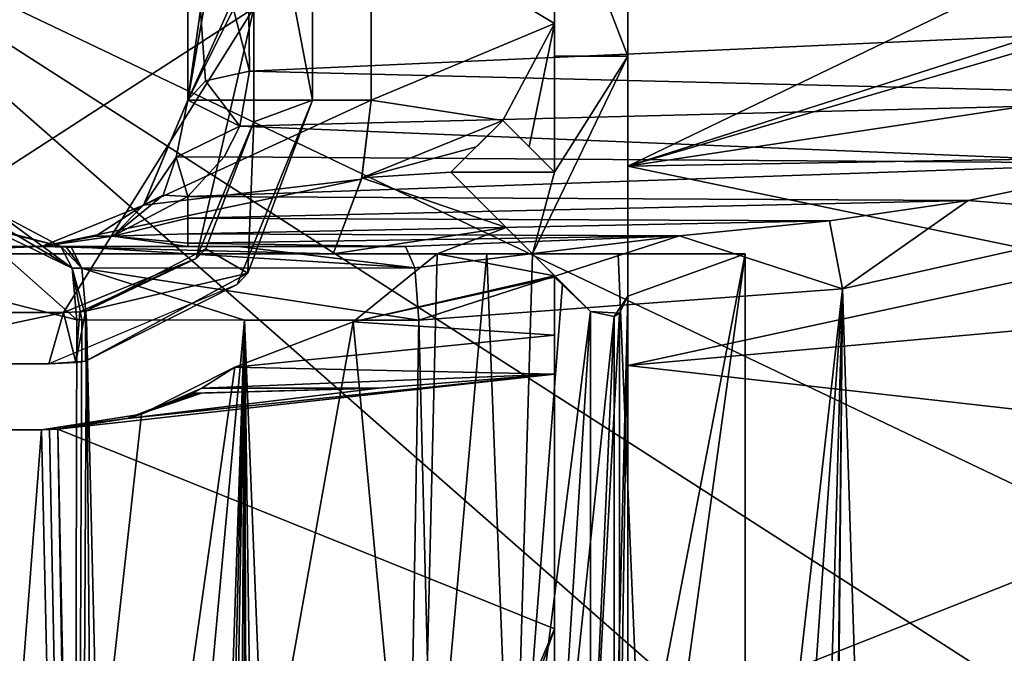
# Model space of a CAD drawing. Extents: x -54 to 446, y -6 to 1624.
# Tile 198 of 225: x 2.7 to 16.13, y 1607.55 to 1616.2. Entities that reach past the tile are written whole.
import ezdxf

# ---------------------------------------------------------------- set-up
doc = ezdxf.new("R2010")
doc.units = 0
doc.header["$LTSCALE"] = 46.933333
for name, color, linetype in [('1000', 7, 'CONTINUOUS'), ('1023', 7, 'CONTINUOUS'), ('1028', 7, 'CONTINUOUS'), ('1041', 7, 'CONTINUOUS'), ('1050', 7, 'CONTINUOUS'), ('1100', 7, 'CONTINUOUS'), ('1104', 7, 'CONTINUOUS'), ('1126', 7, 'CONTINUOUS'), ('1130', 7, 'CONTINUOUS'), ('1135', 7, 'CONTINUOUS'), ('1136', 7, 'CONTINUOUS'), ('1149', 7, 'CONTINUOUS'), ('1214', 7, 'CONTINUOUS'), ('1215', 7, 'CONTINUOUS'), ('1217', 7, 'CONTINUOUS'), ('1239', 7, 'CONTINUOUS'), ('1243', 7, 'CONTINUOUS'), ('1249', 7, 'CONTINUOUS'), ('1255', 7, 'CONTINUOUS'), ('1273', 7, 'CONTINUOUS'), ('1285', 7, 'CONTINUOUS'), ('1304', 7, 'CONTINUOUS'), ('1333', 7, 'CONTINUOUS'), ('1345', 7, 'CONTINUOUS'), ('1363', 7, 'CONTINUOUS'), ('1382', 7, 'CONTINUOUS'), ('1386', 7, 'CONTINUOUS'), ('1401', 7, 'CONTINUOUS'), ('1418', 7, 'CONTINUOUS'), ('1435', 7, 'CONTINUOUS'), ('1469', 7, 'CONTINUOUS'), ('1528', 7, 'CONTINUOUS'), ('1531', 7, 'CONTINUOUS'), ('1534', 7, 'CONTINUOUS'), ('1551', 7, 'CONTINUOUS'), ('887', 7, 'CONTINUOUS'), ('893', 7, 'CONTINUOUS'), ('900', 7, 'CONTINUOUS'), ('906', 7, 'CONTINUOUS'), ('934', 7, 'CONTINUOUS'), ('940', 7, 'CONTINUOUS'), ('953', 7, 'CONTINUOUS'), ('965', 7, 'CONTINUOUS'), ('971', 7, 'CONTINUOUS'), ('973', 7, 'CONTINUOUS'), ('979', 7, 'CONTINUOUS'), ('984', 7, 'CONTINUOUS'), ('987', 7, 'CONTINUOUS'), ('993', 7, 'CONTINUOUS'), ('994', 7, 'CONTINUOUS'), ('995', 7, 'CONTINUOUS')]:
    doc.layers.add(name, color=color, linetype=linetype)

msp = doc.modelspace()

# ---------------------------------------------------------------- linework, layer by layer
at = {"layer": '1000', "color": 7, "linetype": 'CONTINUOUS'}
for points in [[(-0.001, 1570.5, -16), (1.883, 1612.502, -15.889), (3.383, 1570.5, -15.638), (-0.001, 1570.5, -16)], [(1.883, 1612.502, -15.889), (3.484, 1612.1, -15.616), (3.383, 1570.5, -15.638), (1.883, 1612.502, -15.889)], [(3.383, 1570.5, -15.638), (3.616, 1612.1, -15.586), (3.955, 1570.392, -15.504), (3.383, 1570.5, -15.638)], [(3.616, 1612.1, -15.586), (3.383, 1570.5, -15.638), (3.55, 1612.1, -15.601), (3.616, 1612.1, -15.586)], [(3.383, 1570.5, -15.638), (3.484, 1612.1, -15.616), (3.55, 1612.1, -15.601), (3.383, 1570.5, -15.638)], [(3.616, 1612.1, -15.586), (4.061, 1593.485, -15.476), (3.955, 1570.392, -15.504), (3.616, 1612.1, -15.586)]]:
    msp.add_3dface(points, dxfattribs=at)
at = {"layer": '1023', "color": 7, "linetype": 'CONTINUOUS'}
for points in [[(22.574, 1616.248, -12.389), (5.841, 1615.496, -9.683), (5.827, 1616.704, -9.364), (22.574, 1616.248, -12.389)], [(22.574, 1616.248, -12.389), (20.779, 1615.124, -12.503), (5.841, 1615.496, -9.683), (22.574, 1616.248, -12.389)], [(5.841, 1615.496, -9.683), (20.779, 1615.124, -12.503), (5.707, 1614.741, -10.093), (5.841, 1615.496, -9.683)], [(20.779, 1615.124, -12.503), (18.084, 1614.239, -12.71), (5.707, 1614.741, -10.093), (20.779, 1615.124, -12.503)], [(18.084, 1614.239, -12.71), (5.494, 1614.326, -10.404), (5.707, 1614.741, -10.093), (18.084, 1614.239, -12.71)], [(18.084, 1614.239, -12.71), (5, 1613.781, -10.966), (5.494, 1614.326, -10.404), (18.084, 1614.239, -12.71)], [(18.084, 1614.239, -12.71), (15.641, 1613.728, -12.923), (5, 1613.781, -10.966), (18.084, 1614.239, -12.71)], [(5, 1613.781, -10.966), (15.641, 1613.728, -12.923), (5, 1613.488, -11.48), (5, 1613.781, -10.966)], [(15.641, 1613.728, -12.923), (13.749, 1613.451, -13.103), (5, 1613.488, -11.48), (15.641, 1613.728, -12.923)], [(13.749, 1613.451, -13.103), (5, 1613.274, -12.032), (5, 1613.488, -11.48), (13.749, 1613.451, -13.103)], [(13.749, 1613.451, -13.103), (11.705, 1613.246, -13.309), (5, 1613.274, -12.032), (13.749, 1613.451, -13.103)], [(11.705, 1613.246, -13.309), (5, 1613.144, -12.609), (5, 1613.274, -12.032), (11.705, 1613.246, -13.309)], [(11.705, 1613.246, -13.309), (7.965, 1613.1, -13.721), (5, 1613.144, -12.609), (11.705, 1613.246, -13.309)], [(7.965, 1613.1, -13.721), (5, 1613.1, -13.199), (5, 1613.144, -12.609), (7.965, 1613.1, -13.721)]]:
    msp.add_3dface(points, dxfattribs=at)
at = {"layer": '1028', "color": 7, "linetype": 'CONTINUOUS'}
for points in [[(4.399, 1613.67, -10.41), (4.394, 1613.666, -3.91), (5, 1615.1, -3.76), (4.399, 1613.67, -10.41)], [(4.841, 1614.318, -9.457), (4.399, 1613.67, -10.41), (5, 1615.1, -3.76), (4.841, 1614.318, -9.457)], [(5, 1615.1, -8.778), (4.841, 1614.318, -9.457), (5, 1615.1, -3.76), (5, 1615.1, -8.778)], [(3.739, 1613.242, -11.595), (3, 1613.1, -12.846), (4.394, 1613.666, -3.91), (3.739, 1613.242, -11.595)], [(3, 1613.1, -12.846), (3, 1613.1, -3.97), (4.394, 1613.666, -3.91), (3, 1613.1, -12.846)], [(4.399, 1613.67, -10.41), (3.739, 1613.242, -11.595), (4.394, 1613.666, -3.91), (4.399, 1613.67, -10.41)]]:
    msp.add_3dface(points, dxfattribs=at)
at = {"layer": '1041', "color": 7, "linetype": 'CONTINUOUS'}
for points in [[(5, 1620.1, -3.234), (5, 1615.1, -3.76), (5.7, 1620.1, -3.234), (5, 1620.1, -3.234)], [(5.7, 1620.1, -3.234), (5, 1615.1, -3.76), (5.7, 1619.1, -3.339), (5.7, 1620.1, -3.234)], [(6.8, 1619.1, -3.339), (5, 1615.1, -3.76), (7.5, 1620.1, -3.234), (6.8, 1619.1, -3.339)], [(7.5, 1620.1, -3.234), (5, 1615.1, -3.76), (7.5, 1615.1, -3.76), (7.5, 1620.1, -3.234)], [(5.7, 1619.1, -3.339), (5, 1615.1, -3.76), (6.8, 1619.1, -3.339), (5.7, 1619.1, -3.339)], [(5, 1615.1, -3.76), (4.394, 1613.666, -3.91), (7.5, 1615.1, -3.76), (5, 1615.1, -3.76)], [(7.5, 1615.1, -3.76), (4.394, 1613.666, -3.91), (7.368, 1614.019, -3.873), (7.5, 1615.1, -3.76)], [(3, 1613.1, -3.97), (6.98, 1613, -3.98), (7.368, 1614.019, -3.873), (3, 1613.1, -3.97)], [(4.394, 1613.666, -3.91), (3, 1613.1, -3.97), (7.368, 1614.019, -3.873), (4.394, 1613.666, -3.91)], [(3, 1613.1, -3.97), (0.376, 1613, -3.98), (6.98, 1613, -3.98), (3, 1613.1, -3.97)], [(0.376, 1613, -3.98), (3, 1613.1, -3.97), (0.42, 1613.047, -3.975), (0.376, 1613, -3.98)], [(3, 1613.1, -3.97), (0.465, 1613.1, -3.97), (0.42, 1613.047, -3.975), (3, 1613.1, -3.97)]]:
    msp.add_3dface(points, dxfattribs=at)
at = {"layer": '1050', "color": 7, "linetype": 'CONTINUOUS'}
for points in [[(13.929, 1612.521, -13.69), (18.341, 1613.508, -13.008), (15.573, 1561.499, -12.771), (13.929, 1612.521, -13.69)], [(15.573, 1561.499, -12.771), (18.341, 1613.508, -13.008), (17.686, 1561.544, -12.329), (15.573, 1561.499, -12.771)], [(8.148, 1612.094, -14.705), (13.929, 1612.521, -13.69), (9.204, 1570.497, -14.252), (8.148, 1612.094, -14.705)], [(9.204, 1570.497, -14.252), (13.929, 1612.521, -13.69), (10.981, 1570.496, -13.855), (9.204, 1570.497, -14.252)], [(10.981, 1570.496, -13.855), (13.929, 1612.521, -13.69), (12.742, 1569.754, -13.465), (10.981, 1570.496, -13.855)], [(12.742, 1569.754, -13.465), (13.929, 1612.521, -13.69), (13.46, 1567.995, -13.294), (12.742, 1569.754, -13.465)], [(13.929, 1612.521, -13.69), (13.461, 1561.46, -13.229), (13.46, 1565.532, -13.27), (13.929, 1612.521, -13.69)], [(13.46, 1567.995, -13.294), (13.929, 1612.521, -13.69), (13.46, 1566.774, -13.282), (13.46, 1567.995, -13.294)], [(13.46, 1566.774, -13.282), (13.929, 1612.521, -13.69), (13.46, 1565.532, -13.27), (13.46, 1566.774, -13.282)], [(13.461, 1561.46, -13.229), (13.929, 1612.521, -13.69), (15.573, 1561.499, -12.771), (13.461, 1561.46, -13.229)], [(3.616, 1612.1, -15.586), (5.769, 1612.097, -15.158), (4.061, 1593.485, -15.476), (3.616, 1612.1, -15.586)], [(4.061, 1593.485, -15.476), (5.769, 1612.097, -15.158), (4.404, 1570.7, -15.382), (4.061, 1593.485, -15.476)], [(4.404, 1570.7, -15.382), (5.769, 1612.097, -15.158), (4.737, 1570.7, -15.301), (4.404, 1570.7, -15.382)], [(4.737, 1570.7, -15.301), (5.769, 1612.097, -15.158), (5.071, 1570.7, -15.22), (4.737, 1570.7, -15.301)], [(5.071, 1570.7, -15.22), (5.769, 1612.097, -15.158), (5.477, 1563.05, -15.111), (5.071, 1570.7, -15.22)], [(5.477, 1563.05, -15.111), (5.769, 1612.097, -15.158), (5.77, 1562.246, -15.037), (5.477, 1563.05, -15.111)], [(5.769, 1612.097, -15.158), (8.148, 1612.094, -14.705), (7.431, 1570.498, -14.66), (5.769, 1612.097, -15.158)], [(5.77, 1562.246, -15.037), (5.769, 1612.097, -15.158), (5.923, 1565.508, -15.005), (5.77, 1562.246, -15.037)], [(5.923, 1565.508, -15.005), (5.769, 1612.097, -15.158), (5.922, 1567.265, -15.009), (5.923, 1565.508, -15.005)], [(5.922, 1567.265, -15.009), (5.769, 1612.097, -15.158), (5.921, 1568.999, -15.013), (5.922, 1567.265, -15.009)], [(5.921, 1568.999, -15.013), (5.769, 1612.097, -15.158), (6.352, 1570.048, -14.912), (5.921, 1568.999, -15.013)], [(6.352, 1570.048, -14.912), (5.769, 1612.097, -15.158), (7.431, 1570.498, -14.66), (6.352, 1570.048, -14.912)], [(7.431, 1570.498, -14.66), (8.148, 1612.094, -14.705), (9.204, 1570.497, -14.252), (7.431, 1570.498, -14.66)]]:
    msp.add_3dface(points, dxfattribs=at)
at = {"layer": '1100', "color": 7, "linetype": 'CONTINUOUS'}
for points in [[(3.266, 1613.1, -14.333), (3.266, 1613.1, -14.64), (2.276, 1613.362, -14.894), (3.266, 1613.1, -14.333)], [(3.266, 1613.1, -14.333), (2.276, 1613.362, -14.894), (2.33, 1613.333, -14.563), (3.266, 1613.1, -14.333)]]:
    msp.add_3dface(points, dxfattribs=at)
at = {"layer": '1104', "color": 7, "linetype": 'CONTINUOUS'}
for points in [[(11, 1618.3, -8.348), (11, 1618.3, -4), (11, 1615.7, -4), (11, 1618.3, -8.348)], [(11, 1618.3, -8.348), (11, 1615.7, -4), (11, 1614.198, -8.978), (11, 1618.3, -8.348)], [(11, 1615.7, -3.697), (11, 1613, -3.98), (11, 1615.7, -4), (11, 1615.7, -3.697)], [(11, 1615.7, -4), (11, 1613, -3.98), (11, 1614.198, -8.978), (11, 1615.7, -4)], [(11, 1612.424, -10), (11, 1611.478, -12.151), (11, 1614.198, -8.978), (11, 1612.424, -10)], [(11, 1613, -6.145), (11, 1612.424, -6.145), (11, 1614.198, -8.978), (11, 1613, -6.145)], [(11, 1613, -3.98), (11, 1613, -6.145), (11, 1614.198, -8.978), (11, 1613, -3.98)], [(11, 1612.424, -6.145), (11, 1612.424, -10), (11, 1614.198, -8.978), (11, 1612.424, -6.145)], [(11, 1604.676, -10), (11, 1611.478, -12.151), (11, 1612.424, -10), (11, 1604.676, -10)], [(11, 1606.442, -12.105), (11, 1611.478, -12.151), (11, 1604.676, -10), (11, 1606.442, -12.105)]]:
    msp.add_3dface(points, dxfattribs=at)
at = {"layer": '1126', "color": 7, "linetype": 'CONTINUOUS'}
for points in [[(9.293, 1614.821, -8.377), (8.931, 1614.46, -8.476), (8.586, 1614.114, -3.863), (9.293, 1614.821, -8.377)], [(9.293, 1614.821, -8.377), (8.586, 1614.114, -3.863), (9.293, 1614.821, -3.789), (9.293, 1614.821, -8.377)], [(8.931, 1614.46, -8.476), (8.586, 1614.114, -8.6), (8.586, 1614.114, -3.863), (8.931, 1614.46, -8.476)]]:
    msp.add_3dface(points, dxfattribs=at)
at = {"layer": '1130', "color": 7, "linetype": 'CONTINUOUS'}
for points in [[(0, 1610.6, -12.6), (0, 1610.6, -14), (3, 1610.6, -13.675), (0, 1610.6, -12.6)], [(0, 1610.6, -12.6), (3, 1610.6, -13.675), (1.511, 1610.6, -12.509), (0, 1610.6, -12.6)], [(3, 1610.6, -13.675), (3, 1610.6, -12.238), (1.511, 1610.6, -12.509), (3, 1610.6, -13.675)]]:
    msp.add_3dface(points, dxfattribs=at)
at = {"layer": '1135', "color": 7, "linetype": 'CONTINUOUS'}
for points in [[(10, 1607.881, -12.299), (10, 1604.4, -12.272), (10, 1612.682, -10), (10, 1607.881, -12.299)], [(10, 1607.881, -12.299), (10, 1612.682, -10), (10, 1611.89, -11.089), (10, 1607.881, -12.299)], [(10, 1612.682, -10), (10, 1604.4, -12.272), (10, 1604.4, -10), (10, 1612.682, -10)], [(10, 1611.359, -12.327), (10, 1607.881, -12.299), (10, 1611.89, -11.089), (10, 1611.359, -12.327)]]:
    msp.add_3dface(points, dxfattribs=at)
at = {"layer": '1136', "color": 7, "linetype": 'CONTINUOUS'}
for points in [[(3.266, 1613.1, -14.64), (3.335, 1613.1, -14.625), (3.554, 1612.807, -15.3), (3.266, 1613.1, -14.64)], [(3.42, 1612.807, -15.331), (3.266, 1613.1, -14.64), (3.554, 1612.807, -15.3), (3.42, 1612.807, -15.331)], [(3.335, 1613.1, -14.625), (3.404, 1613.1, -14.609), (3.554, 1612.807, -15.3), (3.335, 1613.1, -14.625)], [(3.616, 1612.1, -15.586), (3.55, 1612.1, -15.601), (3.42, 1612.807, -15.331), (3.616, 1612.1, -15.586)], [(3.616, 1612.1, -15.586), (3.42, 1612.807, -15.331), (3.554, 1612.807, -15.3), (3.616, 1612.1, -15.586)], [(3.55, 1612.1, -15.601), (3.484, 1612.1, -15.616), (3.42, 1612.807, -15.331), (3.55, 1612.1, -15.601)]]:
    msp.add_3dface(points, dxfattribs=at)
at = {"layer": '1149', "color": 7, "linetype": 'CONTINUOUS'}
for points in [[(4.399, 1613.67, -10.41), (4.661, 1613.8, -10.715), (3.976, 1613.243, -11.959), (4.399, 1613.67, -10.41)], [(4.661, 1613.8, -10.715), (5, 1613.781, -10.966), (3.976, 1613.243, -11.959), (4.661, 1613.8, -10.715)], [(4.399, 1613.67, -10.41), (3.976, 1613.243, -11.959), (3.739, 1613.242, -11.595), (4.399, 1613.67, -10.41)], [(3.976, 1613.243, -11.959), (3, 1613.1, -12.846), (3.739, 1613.242, -11.595), (3.976, 1613.243, -11.959)]]:
    msp.add_3dface(points, dxfattribs=at)
at = {"layer": '1214', "color": 7, "linetype": 'CONTINUOUS'}
for points in [[(3.976, 1613.243, -11.959), (5, 1613.781, -10.966), (5, 1613.488, -11.48), (3.976, 1613.243, -11.959)], [(5, 1613.274, -12.032), (3.976, 1613.243, -11.959), (5, 1613.488, -11.48), (5, 1613.274, -12.032)], [(5, 1613.144, -12.609), (3.976, 1613.243, -11.959), (5, 1613.274, -12.032), (5, 1613.144, -12.609)], [(3, 1613.1, -12.846), (3.976, 1613.243, -11.959), (5, 1613.1, -13.199), (3, 1613.1, -12.846)], [(5, 1613.1, -13.199), (3.976, 1613.243, -11.959), (5, 1613.144, -12.609), (5, 1613.1, -13.199)]]:
    msp.add_3dface(points, dxfattribs=at)
at = {"layer": '1215', "color": 7, "linetype": 'CONTINUOUS'}
for points in [[(3, 1613.1, -3.97), (1.383, 1613.1, -13.931), (0.465, 1613.1, -3.97), (3, 1613.1, -3.97)], [(2.409, 1613.1, -14.064), (1.383, 1613.1, -13.931), (3, 1613.1, -3.97), (2.409, 1613.1, -14.064)], [(2.409, 1613.1, -14.064), (3, 1613.1, -12.846), (3.266, 1613.1, -14.333), (2.409, 1613.1, -14.064)], [(3, 1613.1, -12.846), (2.409, 1613.1, -14.064), (3, 1613.1, -3.97), (3, 1613.1, -12.846)], [(3, 1613.1, -12.846), (5, 1613.1, -13.199), (3.266, 1613.1, -14.333), (3, 1613.1, -12.846)], [(3.266, 1613.1, -14.333), (5, 1613.1, -13.199), (3.266, 1613.1, -14.64), (3.266, 1613.1, -14.333)], [(3.266, 1613.1, -14.64), (5, 1613.1, -13.199), (3.335, 1613.1, -14.625), (3.266, 1613.1, -14.64)], [(3.335, 1613.1, -14.625), (5, 1613.1, -13.199), (3.404, 1613.1, -14.609), (3.335, 1613.1, -14.625)], [(3.404, 1613.1, -14.609), (5, 1613.1, -13.199), (5.683, 1613.1, -14.156), (3.404, 1613.1, -14.609)], [(5, 1613.1, -13.199), (7.965, 1613.1, -13.721), (5.683, 1613.1, -14.156), (5, 1613.1, -13.199)]]:
    msp.add_3dface(points, dxfattribs=at)
at = {"layer": '1217', "color": 7, "linetype": 'CONTINUOUS'}
for points in [[(9.7, 1613, -8.042), (9.7, 1613, -3.98), (8.586, 1614.114, -8.6), (9.7, 1613, -8.042)], [(9.7, 1613, -8.042), (8.586, 1614.114, -8.6), (9.342, 1613.358, -9.25), (9.7, 1613, -8.042)], [(8.586, 1614.114, -8.6), (9.7, 1613, -3.98), (8.586, 1614.114, -3.863), (8.586, 1614.114, -8.6)], [(10.488, 1612.212, -6.983), (10.109, 1612.591, -7.521), (9.342, 1613.358, -9.25), (10.488, 1612.212, -6.983)], [(10.488, 1612.212, -6.983), (9.342, 1613.358, -9.25), (10, 1612.7, -9.98), (10.488, 1612.212, -6.983)], [(10.109, 1612.591, -7.521), (9.7, 1613, -8.042), (9.342, 1613.358, -9.25), (10.109, 1612.591, -7.521)], [(10.488, 1612.212, -6.983), (10, 1612.7, -9.98), (10, 1612.7, -10), (10.488, 1612.212, -6.983)], [(10.488, 1612.212, -6.983), (10, 1612.7, -10), (10.488, 1612.212, -10), (10.488, 1612.212, -6.983)]]:
    msp.add_3dface(points, dxfattribs=at)
at = {"layer": '1239', "color": 7, "linetype": 'CONTINUOUS'}
for points in [[(5, 1618.753, -8.642), (5, 1615.1, -3.76), (5, 1620.1, -7.976), (5, 1618.753, -8.642)], [(5, 1615.1, -3.76), (5, 1620.1, -3.234), (5, 1620.1, -7.976), (5, 1615.1, -3.76)], [(5, 1618.753, -8.642), (5, 1615.1, -8.778), (5, 1615.1, -3.76), (5, 1618.753, -8.642)]]:
    msp.add_3dface(points, dxfattribs=at)
at = {"layer": '1243', "color": 7, "linetype": 'CONTINUOUS'}
for points in [[(9.7, 1613, -3.98), (11, 1613, -3.98), (11, 1615.7, -3.697), (9.7, 1613, -3.98)], [(9.7, 1613, -3.98), (11, 1615.7, -3.697), (10, 1614.114, -3.863), (9.7, 1613, -3.98)], [(10, 1614.114, -3.863), (11, 1615.7, -3.697), (10, 1615.7, -3.697), (10, 1614.114, -3.863)], [(9.293, 1614.821, -3.789), (8.586, 1614.114, -3.863), (10, 1614.114, -3.863), (9.293, 1614.821, -3.789)], [(8.586, 1614.114, -3.863), (9.7, 1613, -3.98), (10, 1614.114, -3.863), (8.586, 1614.114, -3.863)]]:
    msp.add_3dface(points, dxfattribs=at)
at = {"layer": '1249', "color": 7, "linetype": 'CONTINUOUS'}
for points in [[(5.239, 1615.36, -9.372), (5, 1615.1, -8.778), (5, 1618.753, -8.642), (5.239, 1615.36, -9.372)], [(5.841, 1615.496, -9.683), (5.239, 1615.36, -9.372), (5, 1618.753, -8.642), (5.841, 1615.496, -9.683)], [(5.827, 1616.704, -9.364), (5.841, 1615.496, -9.683), (5, 1618.753, -8.642), (5.827, 1616.704, -9.364)]]:
    msp.add_3dface(points, dxfattribs=at)
at = {"layer": '1255', "color": 7, "linetype": 'CONTINUOUS'}
for points in [[(11, 1615.7, -4), (11, 1618.3, -4), (10, 1618.3, -4), (11, 1615.7, -4)], [(11, 1615.7, -4), (10, 1618.3, -4), (10, 1615.7, -4), (11, 1615.7, -4)]]:
    msp.add_3dface(points, dxfattribs=at)
at = {"layer": '1273', "color": 7, "linetype": 'CONTINUOUS'}
for points in [[(2.409, 1613.1, -14.064), (3.266, 1613.1, -14.333), (1.253, 1614.171, -14.17), (2.409, 1613.1, -14.064)], [(1.253, 1614.171, -14.17), (3.266, 1613.1, -14.333), (2.33, 1613.333, -14.563), (1.253, 1614.171, -14.17)]]:
    msp.add_3dface(points, dxfattribs=at)
at = {"layer": '1285', "color": 7, "linetype": 'CONTINUOUS'}
for points in [[(10, 1612.7, -9.98), (10, 1612.691, -9.99), (10, 1612.7, -10), (10, 1612.7, -9.98)], [(10, 1612.691, -9.99), (10, 1612.682, -10), (10, 1612.7, -10), (10, 1612.691, -9.99)]]:
    msp.add_3dface(points, dxfattribs=at)
at = {"layer": '1304', "color": 7, "linetype": 'CONTINUOUS'}
for points in [[(11, 1611.478, -12.151), (20.9, 1612.364, -10.594), (17.412, 1612.866, -11.115), (11, 1611.478, -12.151)], [(20.9, 1610.358, -10.555), (20.9, 1612.364, -10.594), (11, 1611.478, -12.151), (20.9, 1610.358, -10.555)], [(11, 1606.442, -12.105), (20.9, 1610.358, -10.555), (11, 1611.478, -12.151), (11, 1606.442, -12.105)], [(4.171, 1610.755, -13.432), (3.226, 1610.606, -13.623), (10, 1611.359, -12.327), (4.171, 1610.755, -13.432)], [(10, 1611.359, -12.327), (3.226, 1610.606, -13.623), (10, 1607.881, -12.299), (10, 1611.359, -12.327)], [(7.599, 1611.165, -12.767), (4.171, 1610.755, -13.432), (10, 1611.359, -12.327), (7.599, 1611.165, -12.767)], [(5.186, 1611.1, -13.231), (4.171, 1610.755, -13.432), (7.599, 1611.165, -12.767), (5.186, 1611.1, -13.231)], [(5.062, 1611.1, -13.256), (4.171, 1610.755, -13.432), (5.124, 1611.1, -13.244), (5.062, 1611.1, -13.256)], [(5.124, 1611.1, -13.244), (4.171, 1610.755, -13.432), (5.186, 1611.1, -13.231), (5.124, 1611.1, -13.244)], [(3.226, 1610.606, -13.623), (3.593, 1592.762, -13.531), (10, 1607.881, -12.299), (3.226, 1610.606, -13.623)], [(20.9, 1610.358, -10.555), (11, 1606.442, -12.105), (20.9, 1606.859, -10.488), (20.9, 1610.358, -10.555)], [(10, 1607.881, -12.299), (3.593, 1592.762, -13.531), (8.15, 1602.55, -12.613), (10, 1607.881, -12.299)], [(10, 1604.4, -12.272), (10, 1607.881, -12.299), (8.15, 1602.55, -12.613), (10, 1604.4, -12.272)]]:
    msp.add_3dface(points, dxfattribs=at)
at = {"layer": '1333', "color": 7, "linetype": 'CONTINUOUS'}
for points in [[(7.5, 1615.1, -3.76), (7.368, 1614.019, -3.873), (7.372, 1614.036, -8.432), (7.5, 1615.1, -3.76)], [(7.5, 1615.1, -3.76), (7.372, 1614.036, -8.432), (7.5, 1615.1, -7.954), (7.5, 1615.1, -3.76)], [(6.98, 1613, -3.98), (6.98, 1613, -9.145), (7.372, 1614.036, -8.432), (6.98, 1613, -3.98)], [(7.368, 1614.019, -3.873), (6.98, 1613, -3.98), (7.372, 1614.036, -8.432), (7.368, 1614.019, -3.873)]]:
    msp.add_3dface(points, dxfattribs=at)
at = {"layer": '1345', "color": 7, "linetype": 'CONTINUOUS'}
for points in [[(9.654, 1614.46, -8.604), (9.293, 1614.821, -8.377), (10, 1614.114, -3.863), (9.654, 1614.46, -8.604)], [(9.293, 1614.821, -8.377), (9.293, 1614.821, -3.789), (10, 1614.114, -3.863), (9.293, 1614.821, -8.377)], [(10, 1614.114, -8.849), (9.654, 1614.46, -8.604), (10, 1614.114, -3.863), (10, 1614.114, -8.849)]]:
    msp.add_3dface(points, dxfattribs=at)
at = {"layer": '1363', "color": 7, "linetype": 'CONTINUOUS'}
for points in [[(3.3, 1612.2, 1.039), (0, 1612.2, 3.2), (-3.3, 1612.2, 18.626), (3.3, 1612.2, 1.039)], [(3.3, 1612.2, 1.039), (-3.3, 1612.2, 18.626), (-1.934, 1612.2, 18.999), (3.3, 1612.2, 1.039)], [(-0.523, 1612.2, 19.206), (3.3, 1612.2, 1.039), (-1.934, 1612.2, 18.999), (-0.523, 1612.2, 19.206)], [(3.3, 1612.2, 19.206), (3.3, 1612.2, 1.039), (-0.523, 1612.2, 19.206), (3.3, 1612.2, 19.206)]]:
    msp.add_3dface(points, dxfattribs=at)
at = {"layer": '1382', "color": 7, "linetype": 'CONTINUOUS'}
for points in [[(5.9, 1616.354, 19.642), (5.9, 1619.619, 5.688), (5.9, 1614.8, 19.479), (5.9, 1616.354, 19.642)], [(5.9, 1614.8, 19.479), (5.9, 1619.619, 5.688), (5.9, 1619.3, -1.5), (5.9, 1614.8, 19.479)], [(5.9, 1614.8, -1.5), (5.9, 1614.8, 19.479), (5.9, 1619.3, -1.5), (5.9, 1614.8, -1.5)]]:
    msp.add_3dface(points, dxfattribs=at)
at = {"layer": '1386', "color": 7, "linetype": 'CONTINUOUS'}
for points in [[(-1.831, 1611.5, 18.946), (-3.1, 1611.5, 18.618), (3.1, 1611.5, 19.132), (-1.831, 1611.5, 18.946)], [(-3.1, 1611.5, 18.618), (0.001, 1611.5, 3.2), (3.1, 1611.5, 19.132), (-3.1, 1611.5, 18.618)], [(-0.519, 1611.5, 19.132), (-1.831, 1611.5, 18.946), (3.1, 1611.5, 19.132), (-0.519, 1611.5, 19.132)], [(0.001, 1611.5, 3.2), (3.1, 1611.5, 1.43), (3.1, 1611.5, 19.132), (0.001, 1611.5, 3.2)]]:
    msp.add_3dface(points, dxfattribs=at)
at = {"layer": '1401', "color": 7, "linetype": 'CONTINUOUS'}
for points in [[(6.7, 1619.3, -1.5), (6.7, 1615.1, -1.5), (5.9, 1619.3, -1.5), (6.7, 1619.3, -1.5)], [(6.7, 1615.1, -1.5), (5.9, 1614.8, -1.5), (5.9, 1619.3, -1.5), (6.7, 1615.1, -1.5)], [(5.9, 1614.8, -1.5), (6.7, 1615.1, -1.5), (5.816, 1612.737, -1.5), (5.9, 1614.8, -1.5)], [(5.242, 1613.071, -1.5), (5.9, 1614.8, -1.5), (5.816, 1612.737, -1.5), (5.242, 1613.071, -1.5)], [(3.6, 1612.217, -1.5), (5.242, 1613.071, -1.5), (5.816, 1612.737, -1.5), (3.6, 1612.217, -1.5)], [(3.6, 1611.535, -1.5), (3.6, 1612.217, -1.5), (5.816, 1612.737, -1.5), (3.6, 1611.535, -1.5)]]:
    msp.add_3dface(points, dxfattribs=at)
at = {"layer": '1418', "color": 7, "linetype": 'CONTINUOUS'}
for points in [[(-0.657, 1617.93, 22.824), (-0.233, 1558.041, 16.53), (19.44, 1600.262, 20.967), (-0.657, 1617.93, 22.824)], [(92.5, 1617.93, 22.824), (-0.657, 1617.93, 22.824), (24.389, 1605.977, 21.568), (92.5, 1617.93, 22.824)], [(24.389, 1605.977, 21.568), (-0.657, 1617.93, 22.824), (20.616, 1604.258, 21.387), (24.389, 1605.977, 21.568)], [(20.616, 1604.258, 21.387), (-0.657, 1617.93, 22.824), (19.44, 1600.262, 20.967), (20.616, 1604.258, 21.387)]]:
    msp.add_3dface(points, dxfattribs=at)
at = {"layer": '1435', "color": 7, "linetype": 'CONTINUOUS'}
for points in [[(-0.544, 1616.354, 19.642), (5.9, 1616.354, 19.642), (-0.523, 1612.2, 19.206), (-0.544, 1616.354, 19.642)], [(5.9, 1616.354, 19.642), (3.3, 1612.2, 19.206), (-0.523, 1612.2, 19.206), (5.9, 1616.354, 19.642)], [(3.3, 1612.2, 19.206), (5.9, 1616.354, 19.642), (5.113, 1612.936, 19.283), (3.3, 1612.2, 19.206)], [(5.9, 1616.354, 19.642), (5.9, 1614.8, 19.479), (5.113, 1612.936, 19.283), (5.9, 1616.354, 19.642)]]:
    msp.add_3dface(points, dxfattribs=at)
at = {"layer": '1469', "color": 7, "linetype": 'CONTINUOUS'}
for points in [[(3.6, 1611.535, -0.4), (3.6, 1612.217, -0.4), (3.6, 1612.217, -1.5), (3.6, 1611.535, -0.4)], [(3.6, 1611.535, -0.4), (3.6, 1612.217, -1.5), (3.6, 1611.535, -1.5), (3.6, 1611.535, -0.4)]]:
    msp.add_3dface(points, dxfattribs=at)
at = {"layer": '1528', "color": 7, "linetype": 'CONTINUOUS'}
for points in [[(6.7, 1619.619, 5.688), (6.7, 1616.354, 19.642), (6.7, 1615.1, 19.51), (6.7, 1619.619, 5.688)], [(6.7, 1619.3, -1.5), (6.7, 1619.619, 5.688), (6.7, 1615.1, -1.5), (6.7, 1619.3, -1.5)], [(6.7, 1615.1, -1.5), (6.7, 1619.619, 5.688), (6.7, 1615.1, 19.51), (6.7, 1615.1, -1.5)]]:
    msp.add_3dface(points, dxfattribs=at)
at = {"layer": '1531', "color": 7, "linetype": 'CONTINUOUS'}
for points in [[(3.3, 1612.2, 1.039), (0.001, 1611.5, 3.2), (0, 1612.2, 3.2), (3.3, 1612.2, 1.039)], [(3.1, 1611.5, 1.43), (0.001, 1611.5, 3.2), (3.3, 1612.2, 1.039), (3.1, 1611.5, 1.43)], [(3.472, 1611.519, 0.55), (3.1, 1611.5, 1.43), (3.3, 1612.2, 1.039), (3.472, 1611.519, 0.55)], [(3.524, 1612.21, 0.336), (3.472, 1611.519, 0.55), (3.3, 1612.2, 1.039), (3.524, 1612.21, 0.336)], [(3.6, 1611.535, -0.4), (3.472, 1611.519, 0.55), (3.6, 1612.217, -0.4), (3.6, 1611.535, -0.4)], [(3.6, 1612.217, -0.4), (3.472, 1611.519, 0.55), (3.524, 1612.21, 0.336), (3.6, 1612.217, -0.4)]]:
    msp.add_3dface(points, dxfattribs=at)
at = {"layer": '1534', "color": 7, "linetype": 'CONTINUOUS'}
for points in [[(5.9, 1614.8, 19.479), (5.242, 1613.071, -1.5), (5.113, 1612.936, 19.283), (5.9, 1614.8, 19.479)], [(5.9, 1614.8, -1.5), (5.242, 1613.071, -1.5), (5.9, 1614.8, 19.479), (5.9, 1614.8, -1.5)], [(5.242, 1613.071, -1.5), (3.6, 1612.217, -1.5), (5.113, 1612.936, 19.283), (5.242, 1613.071, -1.5)], [(3.524, 1612.21, 0.336), (3.3, 1612.2, 1.039), (5.113, 1612.936, 19.283), (3.524, 1612.21, 0.336)], [(3.3, 1612.2, 1.039), (3.3, 1612.2, 19.206), (5.113, 1612.936, 19.283), (3.3, 1612.2, 1.039)], [(3.6, 1612.217, -0.4), (3.524, 1612.21, 0.336), (5.113, 1612.936, 19.283), (3.6, 1612.217, -0.4)], [(3.6, 1612.217, -1.5), (3.6, 1612.217, -0.4), (5.113, 1612.936, 19.283), (3.6, 1612.217, -1.5)]]:
    msp.add_3dface(points, dxfattribs=at)
at = {"layer": '1551', "color": 7, "linetype": 'CONTINUOUS'}
for points in [[(6.7, 1615.1, -1.5), (6.7, 1615.1, 19.51), (5.672, 1612.582, 19.246), (6.7, 1615.1, -1.5)], [(5.816, 1612.737, -1.5), (6.7, 1615.1, -1.5), (5.672, 1612.582, 19.246), (5.816, 1612.737, -1.5)], [(3.6, 1611.535, -0.4), (3.6, 1611.535, -1.5), (5.816, 1612.737, -1.5), (3.6, 1611.535, -0.4)], [(3.6, 1611.535, -0.4), (5.816, 1612.737, -1.5), (5.672, 1612.582, 19.246), (3.6, 1611.535, -0.4)], [(3.1, 1611.5, 19.132), (3.6, 1611.535, -0.4), (5.672, 1612.582, 19.246), (3.1, 1611.5, 19.132)], [(3.472, 1611.519, 0.55), (3.6, 1611.535, -0.4), (3.1, 1611.5, 19.132), (3.472, 1611.519, 0.55)], [(3.1, 1611.5, 1.43), (3.472, 1611.519, 0.55), (3.1, 1611.5, 19.132), (3.1, 1611.5, 1.43)]]:
    msp.add_3dface(points, dxfattribs=at)
at = {"layer": '887', "color": 7, "linetype": 'CONTINUOUS'}
for points in [[(8.094, 1612.809, -14.415), (3.404, 1613.1, -14.609), (5.683, 1613.1, -14.156), (8.094, 1612.809, -14.415)], [(3.404, 1613.1, -14.609), (8.094, 1612.809, -14.415), (3.554, 1612.807, -15.3), (3.404, 1613.1, -14.609)], [(7.965, 1613.1, -13.721), (8.094, 1612.809, -14.415), (5.683, 1613.1, -14.156), (7.965, 1613.1, -13.721)], [(8.094, 1612.809, -14.415), (8.148, 1612.094, -14.705), (3.554, 1612.807, -15.3), (8.094, 1612.809, -14.415)], [(8.148, 1612.094, -14.705), (5.769, 1612.097, -15.158), (3.554, 1612.807, -15.3), (8.148, 1612.094, -14.705)], [(5.769, 1612.097, -15.158), (3.616, 1612.1, -15.586), (3.554, 1612.807, -15.3), (5.769, 1612.097, -15.158)]]:
    msp.add_3dface(points, dxfattribs=at)
at = {"layer": '893', "color": 7, "linetype": 'CONTINUOUS'}
for points in [[(3.883, 1571.49, -13.451), (-3, 1610.6, -13.675), (-3.5, 1606.1, -13.555), (3.883, 1571.49, -13.451)], [(-3, 1610.6, -13.675), (3.883, 1571.49, -13.451), (0, 1610.6, -14), (-3, 1610.6, -13.675)], [(0, 1610.6, -14), (3.883, 1571.49, -13.451), (3, 1610.6, -13.675), (0, 1610.6, -14)], [(3, 1610.6, -13.675), (3.883, 1571.49, -13.451), (3.113, 1610.601, -13.65), (3, 1610.6, -13.675)], [(3.883, 1571.49, -13.451), (3.226, 1610.606, -13.623), (3.113, 1610.601, -13.65), (3.883, 1571.49, -13.451)], [(3.883, 1571.49, -13.451), (3.593, 1592.762, -13.531), (3.226, 1610.606, -13.623), (3.883, 1571.49, -13.451)]]:
    msp.add_3dface(points, dxfattribs=at)
at = {"layer": '900', "color": 7, "linetype": 'CONTINUOUS'}
for points in [[(0, 1613, 12.6), (0, 1571.036, 12.6), (12.6, 1571.256, 0), (0, 1613, 12.6)], [(0, 1613, 12.6), (12.6, 1571.256, 0), (10.866, 1613, 6.379), (0, 1613, 12.6)], [(7.251, 1612.072, -10.304), (8.397, 1613, -9.394), (8.15, 1602.55, -9.61), (7.251, 1612.072, -10.304)], [(8.397, 1613, -9.394), (9.074, 1613, -8.742), (8.15, 1602.55, -9.61), (8.397, 1613, -9.394)], [(8.15, 1602.55, -9.61), (9.074, 1613, -8.742), (9.429, 1603.829, -8.357), (8.15, 1602.55, -9.61)], [(9.074, 1613, -8.742), (9.7, 1613, -8.042), (9.429, 1603.829, -8.357), (9.074, 1613, -8.742)], [(9.7, 1613, -8.042), (10.109, 1612.591, -7.521), (9.429, 1603.829, -8.357), (9.7, 1613, -8.042)], [(10.866, 1613, 6.379), (12.6, 1571.256, 0), (12.599, 1613, 0.134), (10.866, 1613, 6.379)], [(12.599, 1613, 0.134), (12.6, 1571.256, 0), (11, 1601.4, -6.145), (12.599, 1613, 0.134)], [(11, 1613, -6.145), (12.599, 1613, 0.134), (11, 1612.424, -6.145), (11, 1613, -6.145)], [(11, 1612.424, -6.145), (12.599, 1613, 0.134), (11, 1604.676, -6.145), (11, 1612.424, -6.145)], [(11, 1604.676, -6.145), (12.599, 1613, 0.134), (11, 1601.4, -6.145), (11, 1604.676, -6.145)], [(10.109, 1612.591, -7.521), (10.488, 1612.212, -6.983), (9.429, 1603.829, -8.357), (10.109, 1612.591, -7.521)], [(10.886, 1612.189, -6.345), (11, 1612.424, -6.145), (10.886, 1604.911, -6.345), (10.886, 1612.189, -6.345)], [(10.886, 1604.911, -6.345), (11, 1612.424, -6.145), (11, 1604.676, -6.145), (10.886, 1604.911, -6.345)], [(9.429, 1603.829, -8.357), (10.488, 1612.212, -6.983), (10.488, 1604.888, -6.983), (9.429, 1603.829, -8.357)], [(10.488, 1612.212, -6.983), (10.886, 1612.189, -6.345), (10.488, 1604.888, -6.983), (10.488, 1612.212, -6.983)], [(10.488, 1604.888, -6.983), (10.886, 1612.189, -6.345), (10.886, 1604.911, -6.345), (10.488, 1604.888, -6.983)], [(7.251, 1612.072, -10.304), (0, 1571.476, -12.6), (5.639, 1611.455, -11.268), (7.251, 1612.072, -10.304)], [(0, 1571.476, -12.6), (7.251, 1612.072, -10.304), (8.15, 1602.55, -9.61), (0, 1571.476, -12.6)], [(5.639, 1611.455, -11.268), (0, 1571.476, -12.6), (4.367, 1610.813, -11.819), (5.639, 1611.455, -11.268)], [(0, 1571.476, -12.6), (3, 1610.6, -12.238), (4.367, 1610.813, -11.819), (0, 1571.476, -12.6)], [(3, 1610.6, -12.238), (0, 1571.476, -12.6), (1.511, 1610.6, -12.509), (3, 1610.6, -12.238)]]:
    msp.add_3dface(points, dxfattribs=at)
at = {"layer": '906', "color": 7, "linetype": 'CONTINUOUS'}
for points in [[(11, 1615.7, -3.697), (11, 1615.7, -4), (10, 1615.7, -4), (11, 1615.7, -3.697)], [(10, 1615.7, -3.697), (11, 1615.7, -3.697), (10, 1615.7, -4), (10, 1615.7, -3.697)]]:
    msp.add_3dface(points, dxfattribs=at)
at = {"layer": '934', "color": 7, "linetype": 'CONTINUOUS'}
for points in [[(18.084, 1614.239, -12.71), (18.341, 1613.508, -13.008), (15.641, 1613.728, -12.923), (18.084, 1614.239, -12.71)], [(15.641, 1613.728, -12.923), (13.929, 1612.521, -13.69), (13.749, 1613.451, -13.103), (15.641, 1613.728, -12.923)], [(18.341, 1613.508, -13.008), (13.929, 1612.521, -13.69), (15.641, 1613.728, -12.923), (18.341, 1613.508, -13.008)], [(13.749, 1613.451, -13.103), (13.929, 1612.521, -13.69), (11.705, 1613.246, -13.309), (13.749, 1613.451, -13.103)], [(7.965, 1613.1, -13.721), (11.705, 1613.246, -13.309), (8.094, 1612.809, -14.415), (7.965, 1613.1, -13.721)], [(11.705, 1613.246, -13.309), (8.148, 1612.094, -14.705), (8.094, 1612.809, -14.415), (11.705, 1613.246, -13.309)], [(13.929, 1612.521, -13.69), (8.148, 1612.094, -14.705), (11.705, 1613.246, -13.309), (13.929, 1612.521, -13.69)]]:
    msp.add_3dface(points, dxfattribs=at)
at = {"layer": '940', "color": 7, "linetype": 'CONTINUOUS'}
for points in [[(5.062, 1611.1, -13.256), (5.124, 1611.1, -13.244), (5.062, 1611.1, -13.21), (5.062, 1611.1, -13.256)], [(5.062, 1611.1, -13.256), (5.062, 1611.1, -13.21), (5.062, 1611.1, -13.233), (5.062, 1611.1, -13.256)], [(5.062, 1611.1, -13.21), (5.124, 1611.1, -13.244), (5.124, 1611.1, -13.221), (5.062, 1611.1, -13.21)], [(5.186, 1611.1, -13.231), (5.124, 1611.1, -13.221), (5.124, 1611.1, -13.244), (5.186, 1611.1, -13.231)]]:
    msp.add_3dface(points, dxfattribs=at)
at = {"layer": '953', "color": 7, "linetype": 'CONTINUOUS'}
for points in [[(7.5, 1620.1, -3.234), (7.5, 1615.1, -3.76), (7.5, 1617.651, -7.634), (7.5, 1620.1, -3.234)], [(7.5, 1615.1, -3.76), (7.5, 1615.1, -7.954), (7.5, 1617.651, -7.634), (7.5, 1615.1, -3.76)]]:
    msp.add_3dface(points, dxfattribs=at)
at = {"layer": '965', "color": 7, "linetype": 'CONTINUOUS'}
for points in [[(0, 1613, 12.6), (10.866, 1613, 6.379), (0, 1613, -4), (0, 1613, 12.6)], [(0, 1613, -4), (10.866, 1613, 6.379), (0.376, 1613, -3.98), (0, 1613, -4)], [(0.376, 1613, -3.98), (10.866, 1613, 6.379), (6.98, 1613, -3.98), (0.376, 1613, -3.98)], [(10.866, 1613, 6.379), (8.397, 1613, -9.394), (6.98, 1613, -9.145), (10.866, 1613, 6.379)], [(6.98, 1613, -3.98), (10.866, 1613, 6.379), (6.98, 1613, -9.145), (6.98, 1613, -3.98)], [(10.866, 1613, 6.379), (9.074, 1613, -8.742), (8.397, 1613, -9.394), (10.866, 1613, 6.379)], [(9.074, 1613, -8.742), (10.866, 1613, 6.379), (9.7, 1613, -3.98), (9.074, 1613, -8.742)], [(9.7, 1613, -8.042), (9.074, 1613, -8.742), (9.7, 1613, -3.98), (9.7, 1613, -8.042)], [(9.7, 1613, -3.98), (10.866, 1613, 6.379), (11, 1613, -3.98), (9.7, 1613, -3.98)], [(10.866, 1613, 6.379), (12.599, 1613, 0.134), (11, 1613, -3.98), (10.866, 1613, 6.379)], [(12.599, 1613, 0.134), (11, 1613, -6.145), (11, 1613, -3.98), (12.599, 1613, 0.134)]]:
    msp.add_3dface(points, dxfattribs=at)
at = {"layer": '971', "color": 7, "linetype": 'CONTINUOUS'}
for points in [[(10, 1618.3, -8.171), (10, 1616.145, -8.126), (10, 1615.7, -4), (10, 1618.3, -8.171)], [(10, 1618.3, -4), (10, 1618.3, -8.171), (10, 1615.7, -4), (10, 1618.3, -4)], [(10, 1616.145, -8.126), (10, 1614.114, -8.849), (10, 1614.114, -3.863), (10, 1616.145, -8.126)], [(10, 1616.145, -8.126), (10, 1614.114, -3.863), (10, 1615.7, -4), (10, 1616.145, -8.126)], [(10, 1614.114, -3.863), (10, 1615.7, -3.697), (10, 1615.7, -4), (10, 1614.114, -3.863)]]:
    msp.add_3dface(points, dxfattribs=at)
at = {"layer": '973', "color": 7, "linetype": 'CONTINUOUS'}
for points in [[(11, 1612.424, -10), (10.886, 1612.189, -6.345), (10.815, 1612.147, -10), (11, 1612.424, -10)], [(11, 1612.424, -6.145), (10.886, 1612.189, -6.345), (11, 1612.424, -10), (11, 1612.424, -6.145)], [(10.886, 1612.189, -6.345), (10.488, 1612.212, -6.983), (10.815, 1612.147, -10), (10.886, 1612.189, -6.345)], [(10.488, 1612.212, -6.983), (10.488, 1612.212, -10), (10.815, 1612.147, -10), (10.488, 1612.212, -6.983)]]:
    msp.add_3dface(points, dxfattribs=at)
at = {"layer": '979', "color": 7, "linetype": 'CONTINUOUS'}
for points in [[(10, 1618.3, -8.171), (7.5, 1617.651, -7.634), (10, 1616.145, -8.126), (10, 1618.3, -8.171)], [(7.5, 1617.651, -7.634), (7.5, 1615.1, -7.954), (10, 1616.145, -8.126), (7.5, 1617.651, -7.634)], [(10, 1616.145, -8.126), (7.5, 1615.1, -7.954), (9.293, 1614.821, -8.377), (10, 1616.145, -8.126)], [(9.654, 1614.46, -8.604), (10, 1616.145, -8.126), (9.293, 1614.821, -8.377), (9.654, 1614.46, -8.604)], [(10, 1614.114, -8.849), (10, 1616.145, -8.126), (9.654, 1614.46, -8.604), (10, 1614.114, -8.849)], [(7.5, 1615.1, -7.954), (7.372, 1614.036, -8.432), (9.293, 1614.821, -8.377), (7.5, 1615.1, -7.954)], [(9.293, 1614.821, -8.377), (7.372, 1614.036, -8.432), (8.931, 1614.46, -8.476), (9.293, 1614.821, -8.377)], [(8.931, 1614.46, -8.476), (7.372, 1614.036, -8.432), (8.586, 1614.114, -8.6), (8.931, 1614.46, -8.476)], [(8.586, 1614.114, -8.6), (7.372, 1614.036, -8.432), (9.342, 1613.358, -9.25), (8.586, 1614.114, -8.6)], [(7.372, 1614.036, -8.432), (6.98, 1613, -9.145), (9.342, 1613.358, -9.25), (7.372, 1614.036, -8.432)], [(6.98, 1613, -9.145), (8.397, 1613, -9.394), (9.342, 1613.358, -9.25), (6.98, 1613, -9.145)], [(9.342, 1613.358, -9.25), (8.397, 1613, -9.394), (10, 1612.7, -9.98), (9.342, 1613.358, -9.25)], [(8.397, 1613, -9.394), (7.251, 1612.072, -10.304), (10, 1612.7, -9.98), (8.397, 1613, -9.394)], [(10, 1612.7, -9.98), (7.251, 1612.072, -10.304), (10, 1612.691, -9.99), (10, 1612.7, -9.98)], [(10, 1612.691, -9.99), (7.251, 1612.072, -10.304), (10, 1612.682, -10), (10, 1612.691, -9.99)], [(10, 1612.682, -10), (7.251, 1612.072, -10.304), (10, 1611.89, -11.089), (10, 1612.682, -10)], [(7.251, 1612.072, -10.304), (5.639, 1611.455, -11.268), (10, 1611.89, -11.089), (7.251, 1612.072, -10.304)], [(5.639, 1611.455, -11.268), (10, 1611.359, -12.327), (10, 1611.89, -11.089), (5.639, 1611.455, -11.268)], [(10, 1611.359, -12.327), (5.639, 1611.455, -11.268), (5.187, 1611.167, -12.33), (10, 1611.359, -12.327)], [(7.599, 1611.165, -12.767), (10, 1611.359, -12.327), (5.187, 1611.167, -12.33), (7.599, 1611.165, -12.767)], [(5.062, 1611.1, -13.21), (7.599, 1611.165, -12.767), (5.187, 1611.167, -12.33), (5.062, 1611.1, -13.21)], [(5.124, 1611.1, -13.221), (7.599, 1611.165, -12.767), (5.062, 1611.1, -13.21), (5.124, 1611.1, -13.221)], [(5.186, 1611.1, -13.231), (7.599, 1611.165, -12.767), (5.124, 1611.1, -13.221), (5.186, 1611.1, -13.231)]]:
    msp.add_3dface(points, dxfattribs=at)
at = {"layer": '984', "color": 7, "linetype": 'CONTINUOUS'}
for points in [[(5.639, 1611.455, -11.268), (4.367, 1610.813, -11.819), (5.187, 1611.167, -12.33), (5.639, 1611.455, -11.268)], [(4.367, 1610.813, -11.819), (5.062, 1611.1, -13.21), (5.187, 1611.167, -12.33), (4.367, 1610.813, -11.819)], [(4.171, 1610.755, -13.432), (5.062, 1611.1, -13.256), (4.367, 1610.813, -11.819), (4.171, 1610.755, -13.432)], [(4.367, 1610.813, -11.819), (5.062, 1611.1, -13.256), (5.062, 1611.1, -13.233), (4.367, 1610.813, -11.819)], [(5.062, 1611.1, -13.21), (4.367, 1610.813, -11.819), (5.062, 1611.1, -13.233), (5.062, 1611.1, -13.21)], [(3, 1610.6, -12.238), (4.171, 1610.755, -13.432), (4.367, 1610.813, -11.819), (3, 1610.6, -12.238)], [(3.226, 1610.606, -13.623), (4.171, 1610.755, -13.432), (3, 1610.6, -12.238), (3.226, 1610.606, -13.623)], [(3.113, 1610.601, -13.65), (3.226, 1610.606, -13.623), (3, 1610.6, -12.238), (3.113, 1610.601, -13.65)], [(3, 1610.6, -13.675), (3.113, 1610.601, -13.65), (3, 1610.6, -12.238), (3, 1610.6, -13.675)]]:
    msp.add_3dface(points, dxfattribs=at)
at = {"layer": '987', "color": 7, "linetype": 'CONTINUOUS'}
for points in [[(5.239, 1615.36, -9.372), (5.841, 1615.496, -9.683), (5.707, 1614.741, -10.093), (5.239, 1615.36, -9.372)], [(5, 1615.1, -8.778), (5.239, 1615.36, -9.372), (5.707, 1614.741, -10.093), (5, 1615.1, -8.778)], [(5, 1615.1, -8.778), (5.707, 1614.741, -10.093), (4.841, 1614.318, -9.457), (5, 1615.1, -8.778)], [(5.707, 1614.741, -10.093), (5.494, 1614.326, -10.404), (4.841, 1614.318, -9.457), (5.707, 1614.741, -10.093)], [(4.661, 1613.8, -10.715), (4.399, 1613.67, -10.41), (4.841, 1614.318, -9.457), (4.661, 1613.8, -10.715)], [(5, 1613.781, -10.966), (4.661, 1613.8, -10.715), (4.841, 1614.318, -9.457), (5, 1613.781, -10.966)], [(5.494, 1614.326, -10.404), (5, 1613.781, -10.966), (4.841, 1614.318, -9.457), (5.494, 1614.326, -10.404)]]:
    msp.add_3dface(points, dxfattribs=at)
at = {"layer": '993', "color": 7, "linetype": 'CONTINUOUS'}
for points in [[(21.997, 1617.726, -10.198), (19.5, 1618.3, -9.846), (11, 1614.198, -8.978), (21.997, 1617.726, -10.198)], [(19.5, 1618.3, -9.846), (11, 1618.3, -8.348), (11, 1614.198, -8.978), (19.5, 1618.3, -9.846)], [(20.9, 1617.1, -9.971), (21.997, 1617.726, -10.198), (11, 1614.198, -8.978), (20.9, 1617.1, -9.971)], [(20.9, 1615.695, -10.139), (20.9, 1617.1, -9.971), (11, 1614.198, -8.978), (20.9, 1615.695, -10.139)], [(20.9, 1614.369, -10.633), (20.9, 1615.695, -10.139), (11, 1614.198, -8.978), (20.9, 1614.369, -10.633)], [(17.412, 1612.866, -11.115), (20.9, 1614.369, -10.633), (11, 1614.198, -8.978), (17.412, 1612.866, -11.115)], [(11, 1611.478, -12.151), (17.412, 1612.866, -11.115), (11, 1614.198, -8.978), (11, 1611.478, -12.151)]]:
    msp.add_3dface(points, dxfattribs=at)
at = {"layer": '994', "color": 7, "linetype": 'CONTINUOUS'}
for points in [[(10, 1612.7, -10), (10, 1612.682, -10), (10.488, 1612.212, -10), (10, 1612.7, -10)], [(10, 1612.682, -10), (10, 1604.4, -10), (10.488, 1612.212, -10), (10, 1612.682, -10)], [(11, 1604.676, -10), (11, 1612.424, -10), (10.815, 1604.953, -10), (11, 1604.676, -10)], [(10.815, 1604.953, -10), (11, 1612.424, -10), (10.815, 1612.147, -10), (10.815, 1604.953, -10)], [(10.488, 1612.212, -10), (10, 1604.4, -10), (10.815, 1612.147, -10), (10.488, 1612.212, -10)], [(10, 1604.4, -10), (10.488, 1604.888, -10), (10.815, 1612.147, -10), (10, 1604.4, -10)], [(10.488, 1604.888, -10), (10.815, 1604.953, -10), (10.815, 1612.147, -10), (10.488, 1604.888, -10)]]:
    msp.add_3dface(points, dxfattribs=at)
at = {"layer": '995', "color": 7, "linetype": 'CONTINUOUS'}
for points in [[(1.198, 1614.126, -15.691), (1.454, 1614.255, -14.99), (3.42, 1612.807, -15.331), (1.198, 1614.126, -15.691)], [(3.42, 1612.807, -15.331), (1.454, 1614.255, -14.99), (2.276, 1613.362, -14.894), (3.42, 1612.807, -15.331)], [(3.484, 1612.1, -15.616), (1.883, 1612.502, -15.889), (1.198, 1614.126, -15.691), (3.484, 1612.1, -15.616)], [(3.484, 1612.1, -15.616), (1.198, 1614.126, -15.691), (3.42, 1612.807, -15.331), (3.484, 1612.1, -15.616)], [(3.266, 1613.1, -14.64), (3.42, 1612.807, -15.331), (2.276, 1613.362, -14.894), (3.266, 1613.1, -14.64)]]:
    msp.add_3dface(points, dxfattribs=at)

doc.saveas('drawing.dxf')
